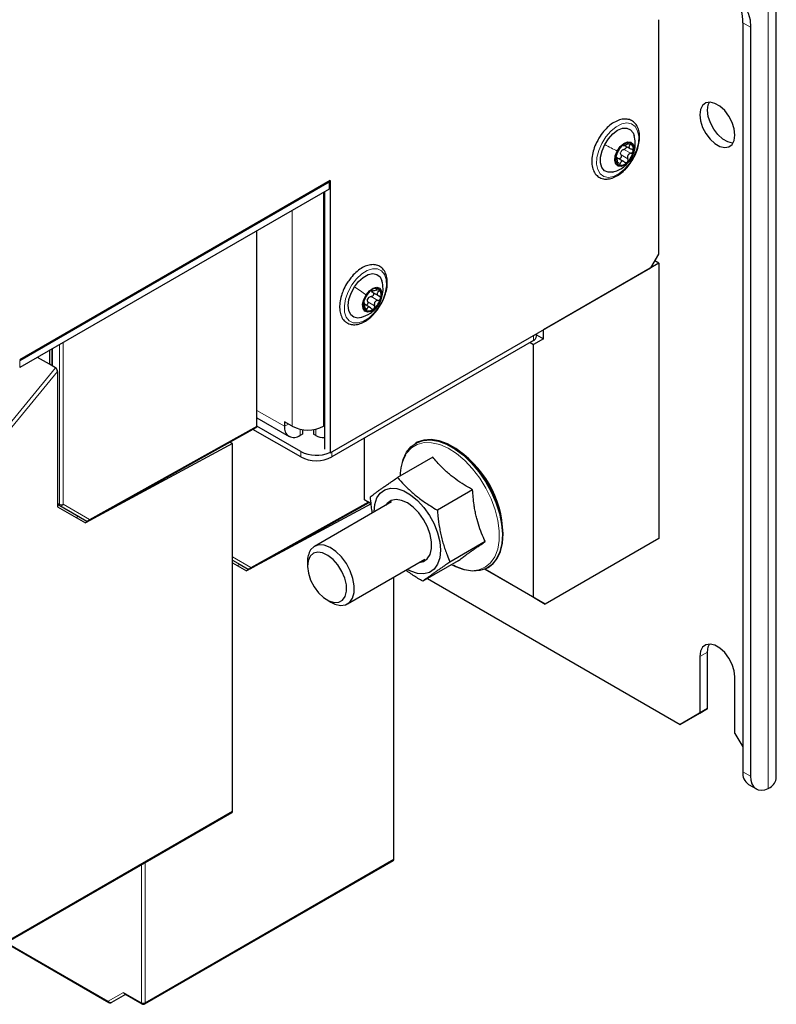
# Paper-space layout 'Blatt4' of a CAD drawing. Header units: millimetres. Extents: x 5 to 418, y 2 to 292.
# Tile 5 of 78: x 165 to 193, y 85 to 120. Entities that reach past the tile are written whole.
import ezdxf

# ---------------------------------------------------------------- set-up
doc = ezdxf.new("R2010")
doc.units = ezdxf.units.MM

psp = doc.layouts.new('Blatt4')

# ---------------------------------------------------------------- linework, layer by layer
at = {"color": 7, "linetype": 'Continuous', "lineweight": 25}
for p, q in [((192.604, 92.813), (192.604, 235.707)), ((188.351, 111.731), (188.351, 120.214)), ((191.392, 120.105), (191.392, 93.017)), ((191.675, 119.942), (191.675, 92.854)), ((187.114, 115.671), (187.333, 115.544)), ((186.794, 115.244), (186.834, 115.235)), ((186.847, 115.189), (186.799, 115.217)), ((187.104, 115.08), (186.83, 115.237)), ((176.472, 114.395), (165.243, 107.912)), ((176.429, 114.337), (165.243, 107.88)), ((176.401, 114.354), (176.429, 114.337)), ((176.429, 114.337), (176.429, 114.092)), ((176.472, 114.395), (176.472, 104.547)), ((176.429, 114.092), (165.243, 107.635)), ((176.26, 113.994), (176.26, 104.678)), ((173.82, 105.514), (173.82, 112.586)), ((188.068, 111.242), (188.351, 111.731)), ((188.351, 111.413), (188.213, 111.493)), ((176.472, 104.547), (188.068, 111.242)), ((188.351, 111.413), (184.179, 109.005)), ((188.351, 111.413), (188.351, 101.451)), ((177.952, 110.384), (178.225, 110.226)), ((177.956, 110.43), (178.007, 110.401)), ((177.93, 109.8), (177.717, 109.923)), ((184.179, 108.678), (184.179, 109.005)), ((183.819, 108.609), (176.535, 104.404)), ((184.179, 108.678), (183.826, 108.474)), ((183.936, 108.772), (183.936, 108.856)), ((183.936, 108.819), (184.179, 108.678)), ((166.316, 108.254), (166.316, 107.752)), ((166.4, 108.303), (166.4, 107.704)), ((183.705, 108.543), (183.826, 108.474)), ((183.826, 99.329), (183.826, 108.474)), ((166.316, 107.752), (165.881, 108.003)), ((166.542, 107.622), (166.316, 107.752)), ((166.612, 107.488), (166.612, 102.6)), ((173.82, 105.815), (174.983, 105.144)), ((167.747, 102.097), (173.799, 105.468)), ((175.404, 104.404), (173.678, 105.401)), ((175.404, 104.6), (173.82, 105.514)), ((175.1, 105.511), (174.817, 105.674)), ((174.817, 105.674), (174.817, 105.51)), ((176.26, 105.527), (176.231, 105.511)), ((175.466, 105.232), (175.383, 105.184)), ((175.466, 105.39), (175.466, 105.232)), ((175.866, 105.39), (175.866, 105.232)), ((175.949, 105.184), (175.866, 105.232)), ((177.716, 102.856), (177.716, 105.086)), ((172.943, 104.884), (167.617, 102.02)), ((172.943, 104.884), (172.848, 104.939)), ((172.943, 91.595), (172.943, 104.884)), ((179.584, 104.912), (179.559, 104.897)), ((176.472, 104.547), (176.46, 104.554)), ((180.185, 104.397), (178.908, 103.66)), ((181.623, 103.217), (180.346, 102.48)), ((166.612, 102.696), (167.383, 102.25)), ((166.612, 102.6), (167.617, 102.02)), ((177.952, 102.704), (173.45, 100.284)), ((173.58, 100.36), (177.885, 102.758)), ((178.693, 102.781), (175.9, 101.168)), ((177.716, 102.856), (177.95, 102.72)), ((177.95, 102.72), (177.716, 102.856)), ((167.287, 102.211), (167.369, 102.259)), ((167.383, 102.25), (167.648, 102.097)), ((182.08, 101.34), (180.803, 100.603)), ((188.351, 101.451), (184.25, 99.084)), ((172.943, 100.672), (173.216, 100.514)), ((172.943, 100.577), (173.45, 100.284)), ((173.12, 100.474), (173.203, 100.522)), ((173.216, 100.514), (173.482, 100.361)), ((175.652, 100.619), (175.652, 100.456)), ((177.1, 99.09), (179.893, 100.702)), ((181.098, 100.643), (179.822, 99.906)), ((178.777, 89.859), (178.777, 100.058)), ((182.063, 100.346), (183.826, 99.329)), ((184.25, 99.084), (182.063, 100.346)), ((182.158, 100.393), (182.184, 100.408)), ((179.993, 100.005), (189.129, 94.731)), ((176.359, 99.231), (176.5, 99.149)), ((183.826, 99.329), (184.25, 99.084)), ((190.119, 95.303), (190.119, 97.344)), ((189.836, 97.181), (189.836, 95.139)), ((191.109, 94.405), (191.109, 96.446)), ((189.129, 94.731), (189.836, 95.139)), ((190.119, 95.303), (189.412, 94.894)), ((189.836, 95.139), (190.119, 95.303)), ((189.412, 94.894), (189.129, 94.731)), ((191.109, 94.405), (191.392, 93.915)), ((191.599, 92.559), (191.882, 92.396)), ((192.311, 92.408), (192.378, 92.447)), ((163.929, 86.358), (172.923, 91.55)), ((169.763, 84.622), (178.756, 89.813)), ((164.741, 86.826), (168.465, 84.676)), ((169.067, 84.966), (168.566, 84.677)), ((169.038, 84.983), (169.663, 84.622))]:
    psp.add_line(p, q, dxfattribs=at)
at = {"color": 7, "linetype": 'Continuous', "lineweight": 18}
for p, q in [((192.311, 235.295), (192.311, 92.408)), ((191.675, 119.942), (191.392, 120.105)), ((187.232, 115.73), (187.313, 115.684)), ((187.095, 115.526), (187.342, 115.383)), ((186.801, 115.204), (186.813, 115.197)), ((186.875, 115.059), (186.96, 115.01)), ((186.988, 115.324), (187.236, 115.181)), ((187.38, 115.247), (187.378, 115.24)), ((176.231, 105.511), (176.231, 113.978)), ((175.1, 105.511), (175.1, 113.325)), ((177.969, 110.436), (177.983, 110.428)), ((178.129, 110.437), (178.214, 110.388)), ((177.952, 110.204), (178.199, 110.061)), ((177.722, 109.796), (177.801, 109.751)), ((177.828, 110.012), (178.075, 109.869)), ((178.211, 109.899), (178.216, 109.907)), ((183.819, 108.609), (183.819, 108.788)), ((166.43, 108.32), (166.43, 107.687)), ((166.678, 102.691), (166.678, 108.463)), ((166.82, 108.545), (166.82, 102.691)), ((163.844, 104.35), (166.542, 107.622)), ((165.243, 107.88), (165.243, 107.635)), ((166.612, 107.488), (163.949, 104.258)), ((173.82, 106.086), (174.817, 105.51)), ((167.769, 102.143), (173.82, 105.514)), ((174.959, 105.592), (174.817, 105.51)), ((175.383, 105.405), (175.383, 105.184)), ((175.949, 105.405), (175.949, 105.184)), ((175.404, 104.404), (175.404, 104.6)), ((176.535, 104.584), (176.535, 104.404)), ((166.612, 102.729), (166.678, 102.691)), ((166.699, 102.645), (166.612, 102.696)), ((167.648, 102.097), (166.699, 102.645)), ((166.82, 102.691), (167.769, 102.143)), ((173.602, 100.407), (177.855, 102.776)), ((172.943, 100.787), (173.602, 100.407)), ((173.482, 100.361), (172.943, 100.672)), ((190.119, 97.344), (189.836, 97.181)), ((191.392, 93.017), (191.675, 92.854)), ((163.949, 86.403), (172.943, 91.595)), ((169.783, 84.667), (178.777, 89.859)), ((169.783, 89.737), (169.783, 84.667)), ((169.642, 84.667), (169.642, 89.656)), ((164.77, 86.843), (168.444, 84.722)), ((168.444, 84.722), (168.996, 85.04)), ((168.996, 85.04), (169.642, 84.667))]:
    psp.add_line(p, q, dxfattribs=at)
at = {"color": 7, "linetype": 'Continuous', "lineweight": 25, "flags": 128}
for points in [[(190.506, 120.876), (190.744, 120.94), (190.967, 120.948), (191.169, 120.901), (191.344, 120.801), (191.485, 120.649), (191.589, 120.451), (191.653, 120.213), (191.675, 119.942)], [(189.836, 116.778), (189.862, 116.556), (189.937, 116.322), (190.056, 116.096), (190.208, 115.895), (190.382, 115.735), (190.563, 115.631), (190.737, 115.589), (190.889, 115.614), (191.008, 115.704), (191.083, 115.851), (191.109, 116.043), (191.083, 116.265), (191.008, 116.499), (190.889, 116.725), (190.737, 116.926), (190.563, 117.086), (190.382, 117.19), (190.208, 117.232), (190.056, 117.206), (189.937, 117.117), (189.862, 116.97), (189.836, 116.778)], [(190.119, 116.941), (190.145, 117.133), (190.187, 117.232)], [(191.041, 115.752), (191.02, 115.753), (190.846, 115.794), (190.665, 115.899), (190.491, 116.058), (190.339, 116.259), (190.22, 116.485), (190.145, 116.719), (190.119, 116.941)], [(186.397, 115.696), (186.531, 115.907), (186.692, 116.085), (186.867, 116.215), (187.043, 116.287), (187.204, 116.294), (187.337, 116.237), (187.433, 116.12), (187.469, 116.022)], [(186.85, 115.466), (186.958, 115.625), (187.089, 115.742), (187.225, 115.8), (187.343, 115.791), (187.427, 115.714), (187.463, 115.583), (187.446, 115.416), (187.378, 115.24)], [(186.705, 114.709), (186.69, 114.705), (186.529, 114.697), (186.395, 114.754), (186.3, 114.871), (186.25, 115.039), (186.25, 115.244), (186.301, 115.469), (186.397, 115.696)], [(187.378, 115.24), (187.27, 115.081), (187.138, 114.964), (187.003, 114.906), (186.884, 114.915), (186.8, 114.992), (186.765, 115.123), (186.782, 115.29), (186.85, 115.466)], [(177.346, 110.551), (177.496, 110.746), (177.667, 110.898), (177.844, 110.997), (178.013, 111.033), (178.16, 111.005), (178.274, 110.913), (178.344, 110.769)], [(177.591, 109.445), (177.476, 109.427), (177.329, 109.455), (177.215, 109.547), (177.144, 109.694), (177.122, 109.884), (177.151, 110.102), (177.227, 110.331), (177.346, 110.551)], [(177.768, 110.268), (177.888, 110.413), (178.023, 110.508), (178.154, 110.539), (178.261, 110.501), (178.326, 110.401), (178.341, 110.252), (178.302, 110.079), (178.216, 109.907)], [(178.216, 109.907), (178.097, 109.762), (177.961, 109.667), (177.83, 109.635), (177.723, 109.673), (177.658, 109.774), (177.643, 109.922), (177.682, 110.096), (177.768, 110.268)], [(179.1, 104.28), (179.112, 104.316), (179.23, 104.571), (179.393, 104.773), (179.596, 104.917), (179.833, 104.999), (180.098, 105.017), (180.384, 104.97), (180.683, 104.86), (180.986, 104.689), (181.287, 104.463), (181.575, 104.186), (181.844, 103.868), (182.086, 103.517), (182.294, 103.142), (182.464, 102.753), (182.589, 102.361), (182.668, 101.977), (182.697, 101.611), (182.676, 101.274), (182.605, 100.974), (182.487, 100.719), (182.324, 100.517), (182.121, 100.373), (181.884, 100.291), (181.619, 100.273), (181.333, 100.32), (181.034, 100.43), (180.927, 100.484)], [(182.184, 100.408), (182.349, 100.532), (182.512, 100.734), (182.631, 100.988), (182.701, 101.289), (182.722, 101.626), (182.693, 101.992), (182.615, 102.376), (182.49, 102.768), (182.32, 103.157), (182.112, 103.532), (181.87, 103.883), (181.601, 104.201), (181.312, 104.477), (181.012, 104.704), (180.709, 104.875), (180.41, 104.985), (180.124, 105.032), (179.859, 105.014), (179.621, 104.932), (179.584, 104.912)], [(178.056, 102.413), (178.081, 102.686), (178.159, 102.918), (178.284, 103.097), (178.452, 103.216), (178.655, 103.27), (178.884, 103.256), (179.13, 103.175), (179.381, 103.031), (179.627, 102.829), (179.857, 102.579), (180.06, 102.291)], [(179.683, 100.581), (179.84, 100.617), (179.982, 100.718), (180.082, 100.877), (180.135, 101.086), (180.136, 101.331), (180.086, 101.599), (179.988, 101.874), (179.848, 102.14), (179.673, 102.382), (179.475, 102.585), (179.263, 102.739), (179.051, 102.833), (178.852, 102.862), (178.676, 102.825), (178.533, 102.724), (178.483, 102.659)], [(180.06, 102.291), (180.229, 101.979), (180.355, 101.655), (180.433, 101.334), (180.46, 101.03), (180.434, 100.756), (180.357, 100.524), (180.232, 100.345), (180.064, 100.226), (179.861, 100.172), (179.631, 100.186), (179.386, 100.267), (179.256, 100.334)], [(176.5, 99.149), (176.642, 99.081), (176.845, 99.035), (177.027, 99.057), (177.176, 99.146), (177.282, 99.298), (177.339, 99.501), (177.344, 99.744), (177.295, 100.011), (177.197, 100.286), (177.055, 100.551), (176.877, 100.789), (176.676, 100.986), (176.465, 101.128), (176.255, 101.209), (176.06, 101.221), (175.894, 101.165), (175.765, 101.043), (175.765, 101.043)], [(175.746, 100.809), (175.674, 100.645), (175.652, 100.437), (175.682, 100.2), (175.763, 99.951), (175.888, 99.71), (176.048, 99.493), (176.231, 99.318), (176.423, 99.197), (176.611, 99.139), (176.779, 99.148), (176.917, 99.224), (177.013, 99.361), (177.061, 99.549), (177.057, 99.774), (177.001, 100.019), (176.897, 100.266), (176.753, 100.497), (176.58, 100.695), (176.391, 100.844), (176.199, 100.935), (176.019, 100.96), (175.864, 100.917), (175.746, 100.809)], [(191.109, 96.446), (191.083, 96.668), (191.008, 96.902), (190.889, 97.128), (190.737, 97.329), (190.563, 97.489), (190.382, 97.593), (190.208, 97.635), (190.056, 97.609), (189.937, 97.52), (189.862, 97.373), (189.836, 97.181)], [(190.119, 97.344), (190.145, 97.536), (190.187, 97.635)], [(191.675, 92.854), (191.686, 92.711), (191.722, 92.587), (191.779, 92.486), (191.857, 92.411), (191.953, 92.365), (192.063, 92.349), (192.184, 92.364), (192.311, 92.408)]]:
    psp.add_lwpolyline(points, dxfattribs=at)
at = {"color": 7, "linetype": 'Continuous', "lineweight": 18, "flags": 128}
for points in [[(186.29, 115.742), (186.439, 115.98), (186.618, 116.186), (186.813, 116.345), (187.012, 116.446), (187.201, 116.482), (187.367, 116.451), (187.499, 116.354), (187.588, 116.2), (187.628, 115.997), (187.616, 115.76), (187.553, 115.506), (187.443, 115.25), (187.293, 115.011), (187.115, 114.806), (186.919, 114.647), (186.72, 114.546), (186.531, 114.51), (186.365, 114.541), (186.233, 114.637), (186.144, 114.792), (186.104, 114.995), (186.117, 115.231), (186.18, 115.486), (186.29, 115.742)], [(177.255, 110.624), (177.423, 110.845), (177.614, 111.023), (177.813, 111.148), (178.007, 111.21), (178.184, 111.205), (178.331, 111.134), (178.437, 111.001), (178.497, 110.816), (178.505, 110.59), (178.462, 110.341), (178.369, 110.083), (178.234, 109.836), (178.066, 109.615), (177.876, 109.437), (177.676, 109.312), (177.482, 109.25), (177.305, 109.255), (177.158, 109.326), (177.052, 109.459), (176.992, 109.644), (176.984, 109.87), (177.028, 110.12), (177.12, 110.377), (177.255, 110.624)], [(180.851, 100.5), (181.006, 100.424), (181.305, 100.323), (181.589, 100.287), (181.85, 100.318), (182.081, 100.415), (182.274, 100.575), (182.425, 100.794), (182.53, 101.064), (182.584, 101.38), (182.587, 101.73), (182.538, 102.106), (182.439, 102.496), (182.293, 102.889), (182.104, 103.274), (181.877, 103.641), (181.619, 103.977), (181.337, 104.274), (181.039, 104.523), (180.735, 104.717), (180.432, 104.85), (180.14, 104.919), (179.866, 104.922), (179.619, 104.857), (179.406, 104.728), (179.233, 104.539), (179.191, 104.472)]]:
    psp.add_lwpolyline(points, dxfattribs=at)
at = {"color": 7, "linetype": 'Continuous', "lineweight": 25}
for centre, radius, start, end in [((190.295, 120.183), 1.1, 355.9732, 42.2436), ((187.253, 115.449), 0.309, 77.0525, 141.811), ((187.187, 115.539), 0.251, 342.353, 57.2575), ((187.526, 115.116), 0.735, 134.5253, 170.0962), ((187.228, 115.326), 0.269, 145.6624, 158.9591), ((186.702, 115.59), 0.735, 314.5253, 350.0962), ((187.041, 115.167), 0.251, 162.353, 237.2575), ((186.974, 115.257), 0.309, 257.0525, 321.811), ((178.401, 109.85), 0.733, 129.2121, 164.8591), ((178.116, 110.251), 0.244, 60.5616, 136.9626), ((177.996, 110.254), 0.319, 337.671, 41.0806), ((177.988, 109.92), 0.319, 157.671, 221.0806), ((178.067, 109.994), 0.269, 140.3731, 153.698), ((177.583, 110.325), 0.733, 309.2121, 344.8591), ((177.868, 109.923), 0.244, 240.5616, 316.9626), ((183.736, 108.792), 0.201, 294.3747, 354.3052), ((175.162, 105.455), 0.349, 170.786, 309.2033), ((175.666, 106.602), 1.23, 242.6097, 297.3903), ((176.203, 105.575), 0.467, 236.9734, 276.99), ((178.945, 101.54), 3.778, 1.5087, 58.4859), ((175.973, 105.709), 1.247, 242.8434, 293.0076), ((175.97, 105.496), 1.23, 242.6097, 297.3903), ((180.575, 103.716), 1.578, 151.3628, 180.1521), ((167.698, 102.184), 0.1, 240.0027, 299.1235), ((176.436, 100.636), 0.785, 148.7508, 181.2515), ((173.532, 100.447), 0.1, 240.0027, 299.1235), ((191.887, 92.965), 0.498, 174.0618, 234.626), ((192.145, 92.844), 0.46, 300.4693, 356.1103), ((168.515, 84.763), 0.1, 240.0027, 300.0054), ((169.713, 84.708), 0.1, 240.0027, 299.9975)]:
    psp.add_arc(centre, radius, start, end, dxfattribs=at)
at = {"color": 7, "linetype": 'Continuous', "lineweight": 18}
for centre, radius, start, end in [((166.749, 102.828), 0.154, 242.6097, 297.3903), ((166.728, 102.686), 0.0503, 174.3796, 234.302), ((166.736, 102.73), 0.0922, 246.3569, 335.1837), ((167.685, 102.182), 0.0922, 246.3569, 335.1837), ((167.718, 102.138), 0.0506, 304.0635, 5.2492), ((173.519, 100.445), 0.0922, 246.3569, 335.1837), ((173.552, 100.402), 0.0506, 304.0635, 5.2492), ((168.528, 84.76), 0.0918, 204.6715, 294.7694), ((168.494, 84.717), 0.0502, 174.3177, 234.3701), ((169.713, 84.804), 0.154, 242.6565, 296.7662), ((169.692, 84.662), 0.0502, 174.3177, 234.3701), ((169.735, 84.66), 0.0476, 305.5752, 7.7049)]:
    psp.add_arc(centre, radius, start, end, dxfattribs=at)
at = {"color": 7, "linetype": 'Continuous', "lineweight": 25}
for centre, major_axis, ratio, start_param, end_param in [((166.541, 107.528), (-0.0421, 0.0996), 0.570543, 4.074198, 5.636268), ((173.749, 105.555), (-0.05, 0.0866), 0.577382, 3.132863, 3.927224), ((172.873, 91.636), (-0.05, 0.0866), 0.577557, 3.141594, 3.927224), ((178.706, 89.9), (-0.05, 0.0866), 0.577557, 3.141594, 3.927224), ((169.067, 85.081), (0, 0.107), 0.717434, 1.963397, 2.748877)]:
    psp.add_ellipse(centre, major_axis=major_axis, ratio=ratio, start_param=start_param, end_param=end_param, dxfattribs=at)
for points, knots in [([(187.425, 115.182), (187.428, 115.186), (187.48, 115.265), (187.554, 115.44), (187.634, 115.691), (187.666, 115.937), (187.651, 116.164), (187.588, 116.353), (187.481, 116.5), (187.336, 116.595), (187.163, 116.632), (186.977, 116.61), (186.782, 116.534), (186.585, 116.404), (186.4, 116.226), (186.247, 116.036), (186.174, 115.901), (186.144, 115.846)], [0, 0, 0, 0, 0.00397, 0.07814, 0.152482, 0.227195, 0.302476, 0.378129, 0.444974, 0.516094, 0.585131, 0.654477, 0.726407, 0.800353, 0.874757, 0.949001, 1, 1, 1, 1]), ([(186.144, 115.846), (186.13, 115.821), (186.069, 115.718), (185.997, 115.521), (185.937, 115.271), (185.925, 115.032), (185.962, 114.817), (186.05, 114.641), (186.158, 114.537), (186.234, 114.5), (186.255, 114.49)], [0, 0, 0, 0, 0.046326, 0.194897, 0.343956, 0.493958, 0.645137, 0.795906, 0.941807, 1, 1, 1, 1]), ([(187.06, 115.667), (187.062, 115.664), (187.065, 115.658), (187.084, 115.661), (187.105, 115.667), (187.131, 115.677), (187.17, 115.695), (187.2, 115.712), (187.219, 115.724)], [0, 0, 0, 0, 0.249199, 0.374336, 0.49893, 0.624007, 0.749759, 1, 1, 1, 1]), ([(187.322, 115.751), (187.316, 115.752), (187.303, 115.756), (187.276, 115.751), (187.247, 115.74), (187.229, 115.729), (187.219, 115.724)], [0, 0, 0, 0, 0.249991, 0.499611, 0.749127, 1, 1, 1, 1]), ([(187.313, 115.684), (187.319, 115.69), (187.331, 115.704), (187.338, 115.724), (187.337, 115.741), (187.327, 115.748), (187.322, 115.751)], [0, 0, 0, 0, 0.249852, 0.499902, 0.750115, 1, 1, 1, 1]), ([(187.387, 115.244), (187.426, 115.338), (187.493, 115.501), (187.516, 115.782), (187.484, 115.944), (187.466, 116.033)], [0, 0, 0, 0, 0.38573, 0.66241, 1, 1, 1, 1]), ([(186.837, 115.351), (186.844, 115.365), (186.855, 115.388), (186.874, 115.426), (186.889, 115.456), (186.905, 115.486), (186.926, 115.521), (186.936, 115.541), (186.943, 115.553)], [0, 0, 0, 0, 0.249168, 0.374303, 0.498903, 0.623987, 0.749746, 1, 1, 1, 1]), ([(187.01, 115.641), (187.003, 115.633), (186.989, 115.619), (186.969, 115.594), (186.953, 115.571), (186.947, 115.559), (186.943, 115.553)], [0, 0, 0, 0, 0.250033, 0.4996315, 0.7492277, 1, 1, 1, 1]), ([(186.988, 115.324), (186.982, 115.339), (186.971, 115.371), (186.975, 115.405), (186.977, 115.422)], [0, 0, 0, 0, 0.50155, 1, 1, 1, 1]), ([(187.006, 115.478), (187.019, 115.489), (187.045, 115.512), (187.078, 115.522), (187.095, 115.526)], [0, 0, 0, 0, 0.498459, 1, 1, 1, 1]), ([(187.06, 115.667), (187.06, 115.669), (187.058, 115.673), (187.047, 115.67), (187.031, 115.66), (187.017, 115.647), (187.01, 115.641)], [0, 0, 0, 0, 0.249815, 0.499908, 0.75012, 1, 1, 1, 1]), ([(187.176, 115.635), (187.176, 115.634), (187.181, 115.626), (187.18, 115.606), (187.171, 115.578), (187.151, 115.554), (187.124, 115.535), (187.105, 115.529), (187.095, 115.526)], [0, 0, 0, 0, 0.016595, 0.212651, 0.408859, 0.6061, 0.802652, 1, 1, 1, 1]), ([(187.342, 115.383), (187.321, 115.377), (187.289, 115.367), (187.254, 115.337), (187.234, 115.31), (187.223, 115.278), (187.218, 115.233), (187.229, 115.202), (187.236, 115.181)], [0, 0, 0, 0, 0.2491679, 0.3743031, 0.4989033, 0.6239875, 0.7497462, 1, 1, 1, 1]), ([(187.313, 115.684), (187.301, 115.669), (187.282, 115.647), (187.275, 115.616), (187.277, 115.594), (187.29, 115.573), (187.317, 115.55), (187.346, 115.543), (187.366, 115.537)], [0, 0, 0, 0, 0.249201, 0.374338, 0.498932, 0.624008, 0.74976, 1, 1, 1, 1]), ([(187.342, 115.383), (187.352, 115.386), (187.372, 115.392), (187.398, 115.411), (187.418, 115.435), (187.424, 115.454), (187.426, 115.463)], [0, 0, 0, 0, 0.249807, 0.500055, 0.750309, 1, 1, 1, 1]), ([(187.426, 115.463), (187.426, 115.472), (187.427, 115.491), (187.414, 115.514), (187.393, 115.53), (187.375, 115.535), (187.366, 115.537)], [0, 0, 0, 0, 0.249857, 0.499466, 0.749011, 1, 1, 1, 1]), ([(186.255, 114.49), (186.287, 114.479), (186.373, 114.449), (186.53, 114.447), (186.721, 114.498), (186.918, 114.605), (187.11, 114.762), (187.286, 114.957), (187.379, 115.108), (187.425, 115.182)], [0, 0, 0, 0, 0.086073, 0.232213, 0.381767, 0.53676, 0.694164, 0.851444, 1, 1, 1, 1]), ([(186.698, 114.707), (186.76, 114.726), (186.897, 114.769), (187.092, 114.891), (187.274, 115.061), (187.351, 115.185), (187.387, 115.244)], [0, 0, 0, 0, 0.216844, 0.480676, 0.753467, 1, 1, 1, 1]), ([(186.801, 115.243), (186.8, 115.234), (186.798, 115.216), (186.801, 115.2), (186.806, 115.192), (186.811, 115.195), (186.813, 115.197)], [0, 0, 0, 0, 0.249857, 0.499466, 0.749011, 1, 1, 1, 1]), ([(186.837, 115.351), (186.834, 115.344), (186.827, 115.331), (186.816, 115.303), (186.807, 115.272), (186.803, 115.253), (186.801, 115.243)], [0, 0, 0, 0, 0.249807, 0.500055, 0.750309, 1, 1, 1, 1]), ([(186.866, 115.05), (186.864, 115.073), (186.862, 115.107), (186.853, 115.147), (186.846, 115.173), (186.838, 115.19), (186.827, 115.204), (186.819, 115.2), (186.813, 115.197)], [0, 0, 0, 0, 0.249201, 0.374338, 0.498932, 0.624008, 0.74976, 1, 1, 1, 1]), ([(186.866, 115.05), (186.867, 115.04), (186.868, 115.019), (186.876, 114.99), (186.889, 114.966), (186.899, 114.959), (186.905, 114.955)], [0, 0, 0, 0, 0.249852, 0.499902, 0.750115, 1, 1, 1, 1]), ([(186.988, 115.324), (186.992, 115.314), (186.998, 115.295), (186.998, 115.263), (186.989, 115.232), (186.971, 115.207), (186.947, 115.191), (186.926, 115.186), (186.915, 115.189), (186.913, 115.19)], [0, 0, 0, 0, 0.159929, 0.318648, 0.478127, 0.637484, 0.796967, 0.957288, 1, 1, 1, 1]), ([(187.119, 115.067), (187.103, 115.079), (187.079, 115.097), (187.043, 115.103), (187.018, 115.099), (186.997, 115.086), (186.973, 115.06), (186.965, 115.03), (186.96, 115.01)], [0, 0, 0, 0, 0.249199, 0.374336, 0.49893, 0.624007, 0.749759, 1, 1, 1, 1]), ([(187.119, 115.067), (187.126, 115.061), (187.141, 115.049), (187.167, 115.044), (187.194, 115.047), (187.21, 115.059), (187.217, 115.065)], [0, 0, 0, 0, 0.249815, 0.499908, 0.75012, 1, 1, 1, 1]), ([(187.217, 115.065), (187.224, 115.073), (187.237, 115.089), (187.245, 115.12), (187.246, 115.152), (187.239, 115.171), (187.236, 115.181)], [0, 0, 0, 0, 0.250033, 0.499632, 0.749228, 1, 1, 1, 1]), ([(186.905, 114.955), (186.911, 114.954), (186.922, 114.952), (186.939, 114.963), (186.952, 114.983), (186.957, 115.001), (186.96, 115.01)], [0, 0, 0, 0, 0.249991, 0.499611, 0.749127, 1, 1, 1, 1]), ([(178.325, 109.957), (178.331, 109.967), (178.386, 110.055), (178.456, 110.238), (178.525, 110.488), (178.545, 110.731), (178.518, 110.951), (178.44, 111.136), (178.315, 111.273), (178.154, 111.349), (177.976, 111.365), (177.786, 111.324), (177.589, 111.228), (177.396, 111.079), (177.232, 110.911), (177.148, 110.784), (177.114, 110.733)], [0, 0, 0, 0, 0.010829, 0.089894, 0.169184, 0.248932, 0.329306, 0.409777, 0.488141, 0.562906, 0.636245, 0.710994, 0.788595, 0.867738, 0.946967, 1, 1, 1, 1]), ([(178.217, 109.895), (178.244, 109.941), (178.303, 110.044), (178.366, 110.243), (178.398, 110.499), (178.363, 110.676), (178.344, 110.77)], [0, 0, 0, 0, 0.179033, 0.405243, 0.681136, 1, 1, 1, 1]), ([(177.114, 110.733), (177.097, 110.709), (177.027, 110.612), (176.943, 110.442), (176.898, 110.299), (176.88, 110.24)], [0, 0, 0, 0, 0.161406, 0.65154, 1, 1, 1, 1]), ([(177.937, 110.418), (177.93, 110.411), (177.915, 110.399), (177.893, 110.375), (177.874, 110.352), (177.865, 110.34), (177.861, 110.333)], [0, 0, 0, 0, 0.250033, 0.499632, 0.749228, 1, 1, 1, 1]), ([(177.983, 110.428), (177.983, 110.431), (177.983, 110.437), (177.974, 110.439), (177.959, 110.433), (177.945, 110.423), (177.937, 110.418)], [0, 0, 0, 0, 0.2498147, 0.4999078, 0.7501201, 1, 1, 1, 1]), ([(177.983, 110.428), (177.983, 110.422), (177.983, 110.412), (177.999, 110.409), (178.018, 110.41), (178.044, 110.416), (178.083, 110.428), (178.114, 110.442), (178.135, 110.452)], [0, 0, 0, 0, 0.249199, 0.374336, 0.49893, 0.624007, 0.749759, 1, 1, 1, 1]), ([(178.236, 110.464), (178.231, 110.467), (178.219, 110.473), (178.193, 110.472), (178.163, 110.465), (178.144, 110.456), (178.135, 110.452)], [0, 0, 0, 0, 0.249991, 0.499611, 0.749127, 1, 1, 1, 1]), ([(178.214, 110.388), (178.2, 110.373), (178.178, 110.351), (178.166, 110.318), (178.165, 110.293), (178.174, 110.269), (178.196, 110.24), (178.224, 110.228), (178.242, 110.22)], [0, 0, 0, 0, 0.249201, 0.374338, 0.498932, 0.624008, 0.74976, 1, 1, 1, 1]), ([(178.214, 110.388), (178.221, 110.395), (178.235, 110.408), (178.246, 110.43), (178.248, 110.45), (178.24, 110.459), (178.236, 110.464)], [0, 0, 0, 0, 0.249852, 0.499902, 0.750115, 1, 1, 1, 1]), ([(176.88, 110.24), (176.871, 110.216), (176.833, 110.107), (176.808, 109.918), (176.811, 109.686), (176.867, 109.484), (176.948, 109.356), (177.01, 109.302), (177.025, 109.289)], [0, 0, 0, 0, 0.062369, 0.278082, 0.495354, 0.714122, 0.93018, 1, 1, 1, 1]), ([(177.693, 110.041), (177.691, 110.032), (177.687, 110.013), (177.686, 109.994), (177.688, 109.982), (177.692, 109.983), (177.694, 109.983)], [0, 0, 0, 0, 0.249857, 0.499466, 0.749011, 1, 1, 1, 1]), ([(177.736, 110.142), (177.733, 110.136), (177.726, 110.125), (177.714, 110.1), (177.702, 110.071), (177.696, 110.051), (177.693, 110.041)], [0, 0, 0, 0, 0.249807, 0.500055, 0.750309, 1, 1, 1, 1]), ([(177.736, 110.142), (177.744, 110.154), (177.755, 110.172), (177.776, 110.207), (177.793, 110.235), (177.812, 110.263), (177.837, 110.299), (177.851, 110.319), (177.861, 110.333)], [0, 0, 0, 0, 0.2491679, 0.3743031, 0.4989033, 0.6239875, 0.7497462, 1, 1, 1, 1]), ([(177.828, 110.012), (177.823, 110.029), (177.815, 110.062), (177.823, 110.096), (177.826, 110.113)], [0, 0, 0, 0, 0.50155, 1, 1, 1, 1]), ([(177.86, 110.165), (177.874, 110.176), (177.902, 110.196), (177.935, 110.201), (177.952, 110.204)], [0, 0, 0, 0, 0.498459, 1, 1, 1, 1]), ([(178.028, 110.339), (178.031, 110.336), (178.041, 110.327), (178.047, 110.305), (178.045, 110.276), (178.032, 110.248), (178.01, 110.225), (177.982, 110.209), (177.962, 110.205), (177.952, 110.204)], [0, 0, 0, 0, 0.070468, 0.225088, 0.379578, 0.534187, 0.689611, 0.844492, 1, 1, 1, 1]), ([(178.199, 110.061), (178.178, 110.057), (178.146, 110.051), (178.109, 110.025), (178.086, 110), (178.072, 109.969), (178.063, 109.924), (178.07, 109.891), (178.075, 109.869)], [0, 0, 0, 0, 0.2491679, 0.3743031, 0.4989033, 0.6239875, 0.7497462, 1, 1, 1, 1]), ([(178.199, 110.061), (178.209, 110.062), (178.229, 110.066), (178.257, 110.082), (178.28, 110.105), (178.287, 110.124), (178.291, 110.133)], [0, 0, 0, 0, 0.2498071, 0.5000551, 0.7503094, 1, 1, 1, 1]), ([(178.291, 110.133), (178.292, 110.143), (178.295, 110.162), (178.286, 110.188), (178.268, 110.208), (178.251, 110.216), (178.242, 110.22)], [0, 0, 0, 0, 0.249857, 0.499466, 0.749011, 1, 1, 1, 1]), ([(177.025, 109.289), (177.053, 109.27), (177.127, 109.218), (177.273, 109.179), (177.456, 109.189), (177.649, 109.255), (177.846, 109.374), (178.035, 109.544), (178.201, 109.741), (178.286, 109.888), (178.325, 109.957)], [0, 0, 0, 0, 0.075963, 0.204398, 0.333106, 0.466189, 0.603543, 0.742257, 0.880717, 1, 1, 1, 1]), ([(177.58, 109.442), (177.7, 109.487), (177.889, 109.556), (178.1, 109.738), (178.179, 109.844), (178.217, 109.895)], [0, 0, 0, 0, 0.476248, 0.74809, 1, 1, 1, 1]), ([(177.722, 109.815), (177.722, 109.837), (177.723, 109.871), (177.719, 109.914), (177.715, 109.942), (177.711, 109.963), (177.704, 109.983), (177.698, 109.983), (177.694, 109.983)], [0, 0, 0, 0, 0.249201, 0.374338, 0.498932, 0.624008, 0.74976, 1, 1, 1, 1]), ([(177.722, 109.815), (177.721, 109.804), (177.721, 109.783), (177.725, 109.752), (177.734, 109.726), (177.743, 109.716), (177.748, 109.711)], [0, 0, 0, 0, 0.249852, 0.499902, 0.750115, 1, 1, 1, 1]), ([(177.748, 109.711), (177.753, 109.708), (177.763, 109.702), (177.779, 109.709), (177.792, 109.726), (177.798, 109.742), (177.801, 109.751)], [0, 0, 0, 0, 0.249991, 0.499611, 0.749127, 1, 1, 1, 1]), ([(177.828, 110.012), (177.83, 110.002), (177.834, 109.982), (177.831, 109.949), (177.82, 109.921), (177.801, 109.898), (177.785, 109.892), (177.777, 109.889)], [0, 0, 0, 0, 0.203266, 0.404992, 0.607686, 0.810224, 1, 1, 1, 1]), ([(177.953, 109.774), (177.939, 109.789), (177.918, 109.81), (177.885, 109.823), (177.862, 109.824), (177.84, 109.816), (177.817, 109.795), (177.807, 109.768), (177.801, 109.751)], [0, 0, 0, 0, 0.249199, 0.374336, 0.49893, 0.624007, 0.749759, 1, 1, 1, 1]), ([(177.953, 109.774), (177.96, 109.767), (177.972, 109.753), (177.997, 109.743), (178.023, 109.743), (178.039, 109.752), (178.047, 109.757)], [0, 0, 0, 0, 0.249815, 0.499908, 0.75012, 1, 1, 1, 1]), ([(178.047, 109.757), (178.053, 109.763), (178.067, 109.777), (178.079, 109.807), (178.082, 109.839), (178.077, 109.859), (178.075, 109.869)], [0, 0, 0, 0, 0.250033, 0.499632, 0.749228, 1, 1, 1, 1]), ([(181.623, 103.217), (181.57, 103.246), (181.413, 103.334), (181.161, 103.491), (180.924, 103.661), (180.746, 103.807), (180.618, 103.921), (180.479, 104.057), (180.333, 104.215), (180.234, 104.336), (180.185, 104.397)], [0, 0, 0, 0, 0.090156, 0.270771, 0.452035, 0.544455, 0.637559, 0.730885, 0.865231, 1, 1, 1, 1]), ([(177.927, 102.963), (177.947, 102.978), (177.99, 103.011), (178.061, 103.064), (178.138, 103.122), (178.223, 103.183), (178.314, 103.248), (178.413, 103.318), (178.519, 103.392), (178.631, 103.47), (178.76, 103.559), (178.855, 103.623), (178.908, 103.66)], [0, 0, 0, 0, 0.089607, 0.185689, 0.281891, 0.378526, 0.47534, 0.57405, 0.672964, 0.772438, 0.87207, 1, 1, 1, 1]), ([(178.908, 103.66), (178.948, 103.613), (179.067, 103.475), (179.242, 103.295), (179.432, 103.121), (179.585, 102.993), (179.747, 102.868), (179.917, 102.748), (180.115, 102.617), (180.261, 102.53), (180.346, 102.48)], [0, 0, 0, 0, 0.104367, 0.313465, 0.418523, 0.525841, 0.633424, 0.741758, 0.85031, 1, 1, 1, 1]), ([(177.996, 102.378), (177.993, 102.401), (177.976, 102.494), (177.951, 102.689), (177.936, 102.862), (177.927, 102.963)], [0, 0, 0, 0, 0.118361, 0.488957, 1, 1, 1, 1]), ([(182.08, 101.34), (182.056, 101.39), (181.986, 101.54), (181.882, 101.801), (181.795, 102.078), (181.738, 102.31), (181.702, 102.49), (181.669, 102.701), (181.64, 102.943), (181.629, 103.125), (181.623, 103.217)], [0, 0, 0, 0, 0.09008, 0.270647, 0.452035, 0.544454, 0.637559, 0.730885, 0.865231, 1, 1, 1, 1]), ([(180.346, 102.48), (180.352, 102.41), (180.37, 102.199), (180.408, 101.922), (180.46, 101.649), (180.507, 101.446), (180.562, 101.246), (180.625, 101.05), (180.704, 100.834), (180.767, 100.688), (180.803, 100.603)], [0, 0, 0, 0, 0.104367, 0.313465, 0.418523, 0.525841, 0.633424, 0.741758, 0.85031, 1, 1, 1, 1]), ([(181.098, 100.643), (181.121, 100.66), (181.166, 100.695), (181.237, 100.749), (181.308, 100.802), (181.379, 100.854), (181.456, 100.91), (181.54, 100.969), (181.63, 101.032), (181.726, 101.099), (181.828, 101.169), (181.945, 101.249), (182.031, 101.307), (182.08, 101.34)], [0, 0, 0, 0, 0.104723, 0.20961, 0.292528, 0.37558, 0.459082, 0.542753, 0.628196, 0.713811, 0.79989, 0.886099, 1, 1, 1, 1]), ([(180.803, 100.603), (180.75, 100.567), (180.657, 100.503), (180.53, 100.417), (180.421, 100.341), (180.317, 100.268), (180.218, 100.198), (180.126, 100.132), (180.039, 100.069), (179.958, 100.009), (179.886, 99.955), (179.842, 99.922), (179.822, 99.906)], [0, 0, 0, 0, 0.12793, 0.223964, 0.320131, 0.416763, 0.513581, 0.612333, 0.711284, 0.810766, 0.910393, 1, 1, 1, 1]), ([(179.822, 99.906), (179.763, 99.941), (179.585, 100.046), (179.38, 100.18), (179.241, 100.283), (179.209, 100.307)], [0, 0, 0, 0, 0.277281, 0.832811, 1, 1, 1, 1])]:
    psp.add_open_spline(points, degree=3, knots=knots, dxfattribs=at)
at = {"color": 7, "linetype": 'Continuous', "lineweight": 18}
for points in [[(186.397, 115.696), (186.475, 115.656), (186.63, 115.574), (186.777, 115.502), (186.85, 115.466)], [(177.346, 110.551), (177.419, 110.503), (177.566, 110.407), (177.701, 110.314), (177.768, 110.268)]]:
    psp.add_open_spline(points, degree=3, dxfattribs=at)

doc.saveas('drawing.dxf')
